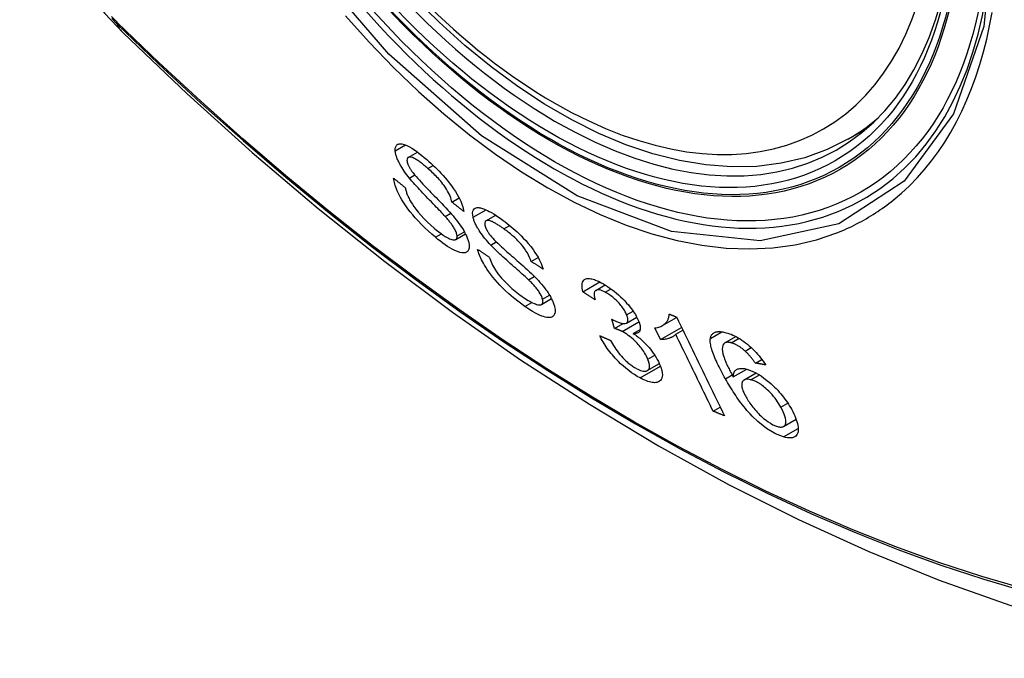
# Model space of a CAD drawing. Header units: inches. Extents: x 435.6 to 512.6, y 167.3 to 237.6.
# Tile 59 of 115: x 510.35 to 510.901, y 180.272 to 180.629. Entities that reach past the tile are written whole.
import ezdxf

# ---------------------------------------------------------------- set-up
doc = ezdxf.new("R2010")
doc.units = ezdxf.units.IN
doc.header["$MEASUREMENT"] = 0
doc.layers.add('Visible Edges(ANSI)', color=7, linetype='Continuous', lineweight=25)
doc.layers.add('Visible Tangent Edges(ANSI)', color=7, linetype='Continuous', lineweight=25)

msp = doc.modelspace()

# ---------------------------------------------------------------- linework, layer by layer
at = {"layer": 'Visible Edges(ANSI)'}
for p, q in [((510.81397, 180.56224), (510.82427, 180.56818)), ((510.56769, 180.55196), (510.57287, 180.55494)), ((510.59215, 180.52695), (510.59623, 180.52929)), ((510.58836, 180.51896), (510.5915, 180.52077)), ((510.61118, 180.51643), (510.61668, 180.5196)), ((510.59429, 180.50599), (510.59978, 180.50915)), ((510.63648, 180.49379), (510.64036, 180.49602)), ((510.63498, 180.48354), (510.63826, 180.48543)), ((510.66541, 180.47681), (510.6749, 180.48227)), ((510.67272, 180.47759), (510.67793, 180.48059)), ((510.6422, 180.4697), (510.64785, 180.47296)), ((510.68313, 180.45628), (510.68155, 180.46151)), ((510.68988, 180.45931), (510.69558, 180.46259)), ((510.70993, 180.45789), (510.71788, 180.46247)), ((510.68313, 180.45628), (510.68792, 180.45904)), ((510.69359, 180.45353), (510.69749, 180.45578)), ((510.7088, 180.45003), (510.7056, 180.45656)), ((510.7088, 180.45003), (510.72062, 180.45684)), ((510.71737, 180.45303), (510.72135, 180.45532)), ((510.74487, 180.4482), (510.75105, 180.45176)), ((510.75619, 180.44362), (510.75962, 180.44559)), ((510.76189, 180.43693), (510.76551, 180.43902)), ((510.70147, 180.43277), (510.7082, 180.43664)), ((510.74957, 180.42915), (510.75714, 180.43351)), ((510.75559, 180.42757), (510.76228, 180.43142)), ((510.73832, 180.41003), (510.74224, 180.41229)), ((510.77772, 180.40148), (510.78474, 180.40552))]:
    msp.add_line(p, q, dxfattribs=at)
at = {"layer": 'Visible Edges(ANSI)', "flags": 128}
for points in [[(510.3504, 180.72176), (510.35464, 180.70746), (510.35978, 180.69373), (510.36577, 180.68052), (510.37258, 180.66779), (510.3802, 180.65553), (510.38865, 180.64373), (510.39797, 180.63241), (510.40825, 180.62159)], [(510.81397, 180.56224), (510.80209, 180.55632), (510.78952, 180.55178), (510.77636, 180.54865), (510.76268, 180.54694), (510.7486, 180.54665), (510.73417, 180.54774), (510.71946, 180.5502), (510.70455, 180.55398), (510.68949, 180.55905), (510.67435, 180.56539), (510.65918, 180.57295), (510.64405, 180.58169), (510.62901, 180.59156), (510.61412, 180.60251), (510.59945, 180.61451), (510.58505, 180.62749), (510.57099, 180.64138)], [(510.40825, 180.62159), (510.44406, 180.58746), (510.48044, 180.55473), (510.51732, 180.52345), (510.55468, 180.49367), (510.59245, 180.46545), (510.63059, 180.43883), (510.66906, 180.41387), (510.70781, 180.39062), (510.74679, 180.36912), (510.78597, 180.34942), (510.82529, 180.33157), (510.86472, 180.31562), (510.90421, 180.30162), (510.94372, 180.28962), (510.9832, 180.27968), (511.02259, 180.27185)], [(510.56047, 180.55567), (510.56045, 180.55619), (510.56047, 180.55668), (510.56052, 180.55714), (510.56061, 180.55756), (510.56074, 180.55794), (510.56091, 180.55829), (510.5611, 180.55859), (510.56134, 180.55886), (510.5616, 180.55908), (510.5619, 180.55927), (510.56223, 180.55942), (510.56264, 180.55954), (510.56329, 180.55961), (510.56424, 180.55953), (510.56552, 180.5592), (510.56695, 180.55861), (510.56841, 180.55786), (510.56984, 180.55701), (510.57119, 180.55612), (510.57253, 180.55519), (510.57389, 180.55417), (510.57527, 180.55309), (510.57667, 180.55194), (510.57807, 180.55074)], [(510.5684, 180.54037), (510.56765, 180.54131), (510.56693, 180.54225), (510.56622, 180.5432), (510.56554, 180.54416), (510.56489, 180.54511), (510.56428, 180.54606), (510.5637, 180.547), (510.5632, 180.54787), (510.56277, 180.54867), (510.5624, 180.54939), (510.5621, 180.55003), (510.56184, 180.55061), (510.56163, 180.55111), (510.56144, 180.55158), (510.56127, 180.55205), (510.56112, 180.55249), (510.56098, 180.55293), (510.56086, 180.55336), (510.56076, 180.55377), (510.56067, 180.55417), (510.5606, 180.55456), (510.56054, 180.55494), (510.56049, 180.55531), (510.56047, 180.55567)], [(510.57868, 180.54578), (510.57817, 180.54621), (510.57767, 180.54665), (510.57716, 180.54707), (510.57665, 180.54749), (510.57615, 180.5479), (510.57565, 180.5483), (510.57515, 180.54869), (510.57465, 180.54908), (510.57415, 180.54944), (510.57366, 180.5498), (510.57317, 180.55014), (510.57269, 180.55046), (510.57221, 180.55076), (510.57175, 180.55104), (510.57129, 180.5513), (510.57076, 180.55157), (510.57013, 180.55183), (510.56943, 180.55204), (510.56872, 180.55215), (510.56809, 180.55211), (510.5676, 180.5519), (510.56725, 180.55151), (510.56707, 180.55094), (510.56704, 180.55021)], [(510.56704, 180.55021), (510.56706, 180.55004), (510.56708, 180.54987), (510.5671, 180.54968), (510.56714, 180.54949), (510.56718, 180.5493), (510.56723, 180.5491), (510.56728, 180.5489), (510.56734, 180.54869), (510.56741, 180.54847), (510.56749, 180.54825), (510.56757, 180.54803), (510.56767, 180.5478), (510.56777, 180.54757), (510.56787, 180.54733), (510.56799, 180.54709), (510.56811, 180.54684), (510.56824, 180.5466), (510.56837, 180.54635), (510.56851, 180.5461), (510.56866, 180.54585), (510.56881, 180.5456), (510.56897, 180.54534), (510.56913, 180.54508), (510.5693, 180.54482)], [(510.57807, 180.55074), (510.57923, 180.54971), (510.58039, 180.54866), (510.58155, 180.54758), (510.58271, 180.54647), (510.58386, 180.54534), (510.585, 180.54418), (510.58613, 180.54299), (510.58724, 180.54177), (510.58835, 180.54052), (510.58951, 180.53916), (510.59071, 180.53769), (510.59192, 180.53611), (510.59312, 180.53444), (510.59422, 180.53278), (510.59516, 180.53124), (510.59594, 180.52983), (510.59659, 180.52856), (510.59713, 180.52742), (510.59758, 180.52635), (510.59796, 180.52532), (510.59828, 180.52434), (510.59854, 180.5234), (510.59873, 180.52251), (510.59886, 180.52166)], [(510.5693, 180.54482), (510.56984, 180.54407), (510.5705, 180.54322), (510.57127, 180.54228), (510.57213, 180.54127), (510.57307, 180.54021), (510.57403, 180.53914), (510.57501, 180.53808), (510.57597, 180.53705), (510.57689, 180.53608), (510.57779, 180.53513), (510.57869, 180.53421), (510.57958, 180.53329), (510.58047, 180.53237), (510.58139, 180.53144), (510.58232, 180.53048), (510.5833, 180.52948), (510.58431, 180.52843), (510.58538, 180.52733), (510.5865, 180.52616), (510.58767, 180.52493), (510.58884, 180.52369), (510.58997, 180.52247), (510.59103, 180.5213), (510.59198, 180.52022)], [(510.59215, 180.52695), (510.59198, 180.52772), (510.59177, 180.52853), (510.5915, 180.52938), (510.59117, 180.53027), (510.59077, 180.5312), (510.59031, 180.53215), (510.58978, 180.53314), (510.58918, 180.53415), (510.58852, 180.53518), (510.58784, 180.53616), (510.58716, 180.53706), (510.58651, 180.53788), (510.58589, 180.53862), (510.58527, 180.53934), (510.58463, 180.54005), (510.58399, 180.54074), (510.58333, 180.54142), (510.58267, 180.54209), (510.58201, 180.54274), (510.58134, 180.54337), (510.58068, 180.54399), (510.58001, 180.5446), (510.57935, 180.54519), (510.57868, 180.54578)], [(510.58299, 180.50726), (510.58101, 180.50896), (510.57903, 180.51073), (510.57705, 180.51258), (510.57511, 180.51449), (510.57328, 180.51638), (510.57167, 180.51814), (510.57023, 180.5198), (510.56887, 180.52146), (510.56759, 180.52314), (510.56637, 180.52483), (510.56523, 180.52652), (510.56424, 180.52813), (510.56338, 180.52961), (510.56266, 180.53097), (510.56205, 180.5322), (510.56156, 180.53328), (510.56115, 180.53427), (510.56079, 180.53522), (510.56047, 180.53615), (510.5602, 180.53704), (510.55998, 180.5379), (510.5598, 180.53873), (510.55966, 180.53952), (510.55957, 180.54029)], [(510.55957, 180.54029), (510.55984, 180.54007), (510.56011, 180.53985), (510.56038, 180.53963), (510.56065, 180.53941), (510.56092, 180.5392), (510.56119, 180.53898), (510.56146, 180.53876), (510.56173, 180.53854), (510.56201, 180.53832), (510.56228, 180.5381), (510.56255, 180.53788), (510.56282, 180.53766), (510.56309, 180.53744), (510.56336, 180.53722), (510.56363, 180.537), (510.5639, 180.53679), (510.56417, 180.53657), (510.56445, 180.53635), (510.56472, 180.53613), (510.56499, 180.53591), (510.56526, 180.53569), (510.56553, 180.53547), (510.5658, 180.53525), (510.56607, 180.53504)], [(510.58836, 180.51896), (510.58785, 180.51953), (510.58726, 180.52016), (510.58661, 180.52086), (510.58589, 180.52162), (510.58512, 180.52242), (510.5843, 180.52328), (510.58344, 180.52417), (510.58254, 180.5251), (510.58161, 180.52605), (510.58067, 180.52702), (510.57971, 180.52801), (510.57875, 180.52901), (510.57778, 180.53001), (510.57683, 180.53101), (510.57588, 180.532), (510.57496, 180.53298), (510.57407, 180.53393), (510.57321, 180.53486), (510.57234, 180.5358), (510.57149, 180.53675), (510.57065, 180.5377), (510.56984, 180.53862), (510.56909, 180.53952), (510.5684, 180.54037)], [(510.56607, 180.53504), (510.56617, 180.53458), (510.56627, 180.53411), (510.56639, 180.53363), (510.56653, 180.53315), (510.56668, 180.53265), (510.56684, 180.53214), (510.56702, 180.53163), (510.56722, 180.5311), (510.56743, 180.53056), (510.56767, 180.53001), (510.56792, 180.52945), (510.5682, 180.52888), (510.5685, 180.5283), (510.56887, 180.52762), (510.56938, 180.52675), (510.57005, 180.5257), (510.57091, 180.52446), (510.57198, 180.52302), (510.57329, 180.52139), (510.57484, 180.51958), (510.57662, 180.51766), (510.5785, 180.51577), (510.5804, 180.51399), (510.58232, 180.5123)], [(510.59886, 180.52166), (510.59858, 180.52188), (510.5983, 180.5221), (510.59802, 180.52232), (510.59774, 180.52254), (510.59746, 180.52276), (510.59718, 180.52298), (510.5969, 180.5232), (510.59662, 180.52342), (510.59634, 180.52364), (510.59606, 180.52386), (510.59578, 180.52408), (510.5955, 180.5243), (510.59522, 180.52452), (510.59494, 180.52474), (510.59466, 180.52496), (510.59438, 180.52518), (510.5941, 180.5254), (510.59383, 180.52562), (510.59355, 180.52584), (510.59327, 180.52606), (510.59299, 180.52628), (510.59271, 180.5265), (510.59243, 180.52672), (510.59215, 180.52695)], [(510.59198, 180.52022), (510.59285, 180.51919), (510.5937, 180.51816), (510.59453, 180.51711), (510.59534, 180.51607), (510.59612, 180.51502), (510.59686, 180.51397), (510.59757, 180.51293), (510.59821, 180.51193), (510.59876, 180.51102), (510.59924, 180.51018), (510.59965, 180.50942), (510.59999, 180.50872), (510.60029, 180.5081), (510.60054, 180.50754), (510.60076, 180.50699), (510.60096, 180.50647), (510.60114, 180.50596), (510.6013, 180.50546), (510.60143, 180.50497), (510.60155, 180.5045), (510.60165, 180.50405), (510.60173, 180.50361), (510.60179, 180.50318), (510.60183, 180.50276)], [(510.60403, 180.51843), (510.60381, 180.5197), (510.60376, 180.52083), (510.6039, 180.5218), (510.60421, 180.5226), (510.60469, 180.52321), (510.60524, 180.52359), (510.6058, 180.5238), (510.6063, 180.52389), (510.60674, 180.5239), (510.6072, 180.52388), (510.60768, 180.52382), (510.60819, 180.52372), (510.60872, 180.52358), (510.60928, 180.52341), (510.60986, 180.52321), (510.61046, 180.52297), (510.61117, 180.52267), (510.61203, 180.52227), (510.61305, 180.52175), (510.61422, 180.5211), (510.61555, 180.52031), (510.61692, 180.51944), (510.61831, 180.5185), (510.61972, 180.51751)], [(510.59505, 180.508), (510.595, 180.50841), (510.59492, 180.50885), (510.5948, 180.50931), (510.59465, 180.5098), (510.59446, 180.51031), (510.59423, 180.51085), (510.59397, 180.5114), (510.59369, 180.51193), (510.5934, 180.51244), (510.59311, 180.51293), (510.59281, 180.51339), (510.59251, 180.51384), (510.59221, 180.51427), (510.5919, 180.5147), (510.59157, 180.51513), (510.59124, 180.51556), (510.5909, 180.516), (510.59054, 180.51643), (510.59019, 180.51686), (510.58983, 180.51729), (510.58946, 180.51772), (510.58909, 180.51814), (510.58873, 180.51855), (510.58836, 180.51896)], [(510.61385, 180.50295), (510.61303, 180.50384), (510.61222, 180.50474), (510.61144, 180.50565), (510.61067, 180.50656), (510.60993, 180.50749), (510.60922, 180.50842), (510.60854, 180.50935), (510.60793, 180.51022), (510.60741, 180.51102), (510.60695, 180.51176), (510.60656, 180.51242), (510.60623, 180.51301), (510.60595, 180.51353), (510.60569, 180.51402), (510.60546, 180.5145), (510.60523, 180.51497), (510.60503, 180.51544), (510.60484, 180.51589), (510.60467, 180.51634), (510.60451, 180.51677), (510.60437, 180.5172), (510.60424, 180.51762), (510.60413, 180.51803), (510.60403, 180.51843)], [(510.62127, 180.51195), (510.62081, 180.51228), (510.62035, 180.5126), (510.6199, 180.51292), (510.61944, 180.51323), (510.61899, 180.51353), (510.61854, 180.51383), (510.61809, 180.51412), (510.61765, 180.5144), (510.6172, 180.51467), (510.61676, 180.51493), (510.61633, 180.51518), (510.6159, 180.51541), (510.61548, 180.51563), (510.61507, 180.51584), (510.61467, 180.51602), (510.61428, 180.51619), (510.6139, 180.51634), (510.61353, 180.51646), (510.61306, 180.51658), (510.61225, 180.51667), (510.61136, 180.51652), (510.61075, 180.51602), (510.61051, 180.51514), (510.61064, 180.51393)], [(510.61972, 180.51751), (510.62082, 180.5167), (510.62193, 180.51587), (510.62304, 180.515), (510.62416, 180.51411), (510.62528, 180.51319), (510.62639, 180.51223), (510.62751, 180.51125), (510.62862, 180.51024), (510.62973, 180.5092), (510.63086, 180.50809), (510.63211, 180.50682), (510.63345, 180.50538), (510.63486, 180.50378), (510.63628, 180.50204), (510.63755, 180.50036), (510.63864, 180.4988), (510.63956, 180.49737), (510.64033, 180.49607), (510.64099, 180.49487), (510.64158, 180.49371), (510.64209, 180.49259), (510.64253, 180.4915), (510.6429, 180.49046), (510.64321, 180.48945)], [(510.58232, 180.5123), (510.58359, 180.51125), (510.58486, 180.51025), (510.58611, 180.50931), (510.58735, 180.50845), (510.58847, 180.50773), (510.58943, 180.50716), (510.59022, 180.50674), (510.59088, 180.50643), (510.59151, 180.50617), (510.5921, 180.50597), (510.59265, 180.50583), (510.59316, 180.50576), (510.5936, 180.50577), (510.59397, 180.50585), (510.59426, 180.50597), (510.59448, 180.50612), (510.59464, 180.50628), (510.59477, 180.50646), (510.59488, 180.50666), (510.59496, 180.50688), (510.59502, 180.50713), (510.59505, 180.5074), (510.59506, 180.50769), (510.59505, 180.508)], [(510.61064, 180.51393), (510.61069, 180.51373), (510.61075, 180.51353), (510.61081, 180.51333), (510.61087, 180.51312), (510.61095, 180.51291), (510.61103, 180.5127), (510.61112, 180.51248), (510.61121, 180.51225), (510.61132, 180.51202), (510.61143, 180.51179), (510.61154, 180.51156), (510.61167, 180.51132), (510.6118, 180.51108), (510.61194, 180.51083), (510.61209, 180.51058), (510.61224, 180.51034), (510.6124, 180.51009), (510.61256, 180.50984), (510.61273, 180.50959), (510.61291, 180.50934), (510.61309, 180.50909), (510.61327, 180.50883), (510.61346, 180.50858), (510.61366, 180.50832)], [(510.63648, 180.49379), (510.63608, 180.49489), (510.6356, 180.49604), (510.63503, 180.49724), (510.63436, 180.49849), (510.63358, 180.49976), (510.63269, 180.50106), (510.63176, 180.5023), (510.63092, 180.50333), (510.6302, 180.50414), (510.62963, 180.50477), (510.62905, 180.50537), (510.62847, 180.50595), (510.62788, 180.50653), (510.62728, 180.50709), (510.62668, 180.50763), (510.62608, 180.50816), (510.62548, 180.50868), (510.62487, 180.50918), (510.62426, 180.50968), (510.62366, 180.51015), (510.62306, 180.51062), (510.62246, 180.51107), (510.62186, 180.51152), (510.62127, 180.51195)], [(510.60183, 180.50276), (510.60185, 180.50217), (510.60183, 180.50162), (510.60177, 180.50111), (510.60166, 180.50065), (510.6015, 180.50022), (510.60129, 180.49985), (510.60104, 180.49952), (510.60075, 180.49924), (510.60041, 180.49901), (510.60004, 180.49882), (510.59959, 180.49866), (510.59892, 180.49855), (510.59796, 180.49856), (510.59669, 180.4988), (510.59523, 180.49927), (510.59376, 180.4999), (510.59234, 180.50062), (510.59103, 180.50137), (510.58973, 180.50218), (510.58841, 180.50306), (510.58708, 180.50402), (510.58572, 180.50504), (510.58436, 180.50612), (510.58299, 180.50726)], [(510.61366, 180.50832), (510.61428, 180.50759), (510.61502, 180.50677), (510.61588, 180.50588), (510.61682, 180.50493), (510.61783, 180.50395), (510.61886, 180.50298), (510.61989, 180.50202), (510.62089, 180.50111), (510.62185, 180.50025), (510.62279, 180.49941), (510.62372, 180.49859), (510.62464, 180.49777), (510.62558, 180.49695), (510.62654, 180.49612), (510.62752, 180.49526), (510.62854, 180.49437), (510.62962, 180.49342), (510.63074, 180.49242), (510.63194, 180.49136), (510.63317, 180.49025), (510.6344, 180.48913), (510.6356, 180.48802), (510.63673, 180.48695), (510.63775, 180.48595)], [(510.63296, 180.4686), (510.62977, 180.47094), (510.62666, 180.4734), (510.62403, 180.47563), (510.62193, 180.47756), (510.6203, 180.47914), (510.61894, 180.48055), (510.61761, 180.48198), (510.61633, 180.48345), (510.6151, 180.48494), (510.61393, 180.48646), (510.61287, 180.48791), (510.61193, 180.48928), (510.61111, 180.49054), (510.61041, 180.49171), (510.6098, 180.49275), (510.60928, 180.4937), (510.60881, 180.49463), (510.60837, 180.49553), (510.60798, 180.49642), (510.60762, 180.49728), (510.60729, 180.49812), (510.60701, 180.49894), (510.60676, 180.49974), (510.60654, 180.50052)], [(510.60654, 180.50052), (510.60681, 180.50034), (510.60708, 180.50016), (510.60735, 180.49998), (510.60762, 180.4998), (510.60789, 180.49962), (510.60816, 180.49944), (510.60843, 180.49926), (510.60871, 180.49908), (510.60898, 180.4989), (510.60925, 180.49872), (510.60952, 180.49854), (510.60979, 180.49836), (510.61006, 180.49818), (510.61033, 180.498), (510.6106, 180.49782), (510.61087, 180.49764), (510.61115, 180.49746), (510.61142, 180.49728), (510.61169, 180.4971), (510.61196, 180.49692), (510.61223, 180.49674), (510.6125, 180.49656), (510.61277, 180.49638), (510.61305, 180.4962)], [(510.63498, 180.48354), (510.63443, 180.48406), (510.63381, 180.48464), (510.63312, 180.48528), (510.63236, 180.48597), (510.63154, 180.4867), (510.63067, 180.48747), (510.62976, 180.48827), (510.62882, 180.48911), (510.62785, 180.48997), (510.62685, 180.49084), (510.62585, 180.49173), (510.62483, 180.49263), (510.62382, 180.49353), (510.62281, 180.49443), (510.62182, 180.49532), (510.62085, 180.49619), (510.61992, 180.49705), (510.619, 180.49789), (510.61809, 180.49875), (510.61717, 180.49962), (510.61628, 180.50048), (510.61542, 180.50133), (510.6146, 180.50216), (510.61385, 180.50295)], [(510.61305, 180.4962), (510.61334, 180.49536), (510.61368, 180.49449), (510.61405, 180.4936), (510.61447, 180.49269), (510.61494, 180.49175), (510.61545, 180.4908), (510.61601, 180.48983), (510.61664, 180.48884), (510.61734, 180.48781), (510.61813, 180.48674), (510.61903, 180.4856), (510.61999, 180.48447), (510.62097, 180.48338), (510.62196, 180.48233), (510.62293, 180.48135), (510.62386, 180.48044), (510.62479, 180.47957), (510.62572, 180.47872), (510.62665, 180.47791), (510.62759, 180.47712), (510.62853, 180.47637), (510.62947, 180.47563), (510.63041, 180.47493), (510.63134, 180.47426)], [(510.64321, 180.48945), (510.64293, 180.48963), (510.64264, 180.48981), (510.64236, 180.48999), (510.64208, 180.49017), (510.6418, 180.49035), (510.64152, 180.49053), (510.64124, 180.49071), (510.64096, 180.49089), (510.64068, 180.49107), (510.6404, 180.49125), (510.64012, 180.49143), (510.63984, 180.49162), (510.63956, 180.4918), (510.63928, 180.49198), (510.639, 180.49216), (510.63872, 180.49234), (510.63844, 180.49252), (510.63816, 180.4927), (510.63788, 180.49288), (510.6376, 180.49306), (510.63732, 180.49325), (510.63704, 180.49343), (510.63676, 180.49361), (510.63648, 180.49379)], [(510.64286, 180.47262), (510.64274, 180.47306), (510.64259, 180.47352), (510.64241, 180.474), (510.6422, 180.4745), (510.64195, 180.47501), (510.64167, 180.47554), (510.64136, 180.47608), (510.64103, 180.47661), (510.6407, 180.47712), (510.64036, 180.4776), (510.64002, 180.47807), (510.63967, 180.47852), (510.63932, 180.47895), (510.63896, 180.47939), (510.63859, 180.47982), (510.63821, 180.48025), (510.63782, 180.48068), (510.63742, 180.4811), (510.63702, 180.48152), (510.63661, 180.48194), (510.6362, 180.48235), (510.63579, 180.48276), (510.63539, 180.48315), (510.63498, 180.48354)], [(510.63775, 180.48595), (510.63869, 180.48499), (510.63962, 180.48402), (510.64054, 180.48303), (510.64143, 180.48203), (510.6423, 180.48102), (510.64315, 180.48), (510.64396, 180.47897), (510.64471, 180.47798), (510.64536, 180.47706), (510.64594, 180.47621), (510.64644, 180.47542), (510.64687, 180.47471), (510.64725, 180.47407), (510.64757, 180.47349), (510.64786, 180.47292), (510.64814, 180.47236), (510.64839, 180.47182), (510.64863, 180.47129), (510.64884, 180.47077), (510.64904, 180.47026), (510.64921, 180.46976), (510.64937, 180.46927), (510.6495, 180.46879), (510.64962, 180.46833)], [(510.66541, 180.47681), (510.66518, 180.47786), (510.66503, 180.47886), (510.66494, 180.4798), (510.66495, 180.48067), (510.66504, 180.48147), (510.66524, 180.48219), (510.66553, 180.48279), (510.66588, 180.48325), (510.66627, 180.4836), (510.6667, 180.48385), (510.66712, 180.48402), (510.66758, 180.48414), (510.66807, 180.48421), (510.66861, 180.48423), (510.66918, 180.4842), (510.6698, 180.48412), (510.67045, 180.48399), (510.67113, 180.48381), (510.67184, 180.48358), (510.67257, 180.48331), (510.67333, 180.483), (510.67411, 180.48265), (510.67491, 180.48227), (510.67573, 180.48185)], [(510.67573, 180.48185), (510.67689, 180.48121), (510.67808, 180.4805), (510.67928, 180.47974), (510.68049, 180.47891), (510.68171, 180.47802), (510.68294, 180.47707), (510.68417, 180.47606), (510.68538, 180.47502), (510.68656, 180.47394), (510.68772, 180.47283), (510.68884, 180.47169), (510.68991, 180.47052), (510.69087, 180.46941), (510.69174, 180.46835), (510.6925, 180.46736), (510.69317, 180.46645), (510.69374, 180.46562), (510.69427, 180.46481), (510.69477, 180.46402), (510.69522, 180.46325), (510.69564, 180.46248), (510.69602, 180.46173), (510.69636, 180.461), (510.69667, 180.46027)], [(510.67228, 180.47221), (510.67199, 180.4724), (510.6717, 180.47259), (510.67142, 180.47278), (510.67113, 180.47297), (510.67084, 180.47316), (510.67056, 180.47336), (510.67027, 180.47355), (510.66999, 180.47374), (510.6697, 180.47393), (510.66941, 180.47412), (510.66913, 180.47431), (510.66884, 180.47451), (510.66856, 180.4747), (510.66827, 180.47489), (510.66798, 180.47508), (510.6677, 180.47527), (510.66741, 180.47546), (510.66713, 180.47566), (510.66684, 180.47585), (510.66655, 180.47604), (510.66627, 180.47623), (510.66598, 180.47642), (510.6657, 180.47662), (510.66541, 180.47681)], [(510.67796, 180.47655), (510.67706, 180.477), (510.6762, 180.47737), (510.6754, 180.47764), (510.67466, 180.47781), (510.67399, 180.47788), (510.67344, 180.47784), (510.67302, 180.47773), (510.67271, 180.47759), (510.67248, 180.47743), (510.67229, 180.47724), (510.67213, 180.47702), (510.672, 180.47677), (510.6719, 180.47649), (510.67183, 180.47619), (510.67179, 180.47586), (510.67176, 180.47551), (510.67176, 180.47515), (510.67179, 180.47476), (510.67183, 180.47437), (510.67189, 180.47395), (510.67196, 180.47353), (510.67205, 180.4731), (510.67216, 180.47265), (510.67228, 180.47221)], [(510.6899, 180.46388), (510.68967, 180.46442), (510.68941, 180.46498), (510.68912, 180.46555), (510.6888, 180.46613), (510.68844, 180.46672), (510.68806, 180.46732), (510.68765, 180.46792), (510.6872, 180.46853), (510.68673, 180.46914), (510.68622, 180.46975), (510.68569, 180.47036), (510.68513, 180.47097), (510.68456, 180.47157), (510.68397, 180.47215), (510.68338, 180.4727), (510.68278, 180.47323), (510.68217, 180.47374), (510.68156, 180.47423), (510.68095, 180.47469), (510.68034, 180.47512), (510.67973, 180.47552), (510.67913, 180.47589), (510.67854, 180.47623), (510.67796, 180.47655)], [(510.63134, 180.47426), (510.63222, 180.47364), (510.6331, 180.47305), (510.63397, 180.47249), (510.63483, 180.47197), (510.63568, 180.47148), (510.6365, 180.47103), (510.63731, 180.47063), (510.63809, 180.47028), (510.63884, 180.46999), (510.63955, 180.46975), (510.64022, 180.46958), (510.64084, 180.46949), (510.6414, 180.46948), (510.64188, 180.46957), (510.64225, 180.46973), (510.64253, 180.46995), (510.64272, 180.47021), (510.64286, 180.47047), (510.64295, 180.47076), (510.643, 180.47107), (510.64302, 180.47141), (510.643, 180.47178), (510.64295, 180.47219), (510.64286, 180.47262)], [(510.64962, 180.46833), (510.64977, 180.46764), (510.64987, 180.46698), (510.64992, 180.46637), (510.64992, 180.46579), (510.64987, 180.46525), (510.64977, 180.46476), (510.64962, 180.46431), (510.64942, 180.46391), (510.64917, 180.46354), (510.64886, 180.4632), (510.64848, 180.4629), (510.648, 180.46266), (510.64743, 180.46248), (510.64677, 180.46239), (510.64603, 180.46239), (510.64523, 180.46248), (510.64438, 180.46265), (510.64347, 180.4629), (510.64245, 180.46325), (510.64109, 180.4638), (510.63937, 180.46462), (510.63732, 180.46576), (510.63516, 180.4671), (510.63296, 180.4686)], [(510.68155, 180.46151), (510.68159, 180.46148), (510.68164, 180.46145), (510.68168, 180.46142), (510.68173, 180.4614), (510.68178, 180.46137), (510.68182, 180.46134), (510.68187, 180.46131), (510.68191, 180.46128), (510.68196, 180.46126), (510.68201, 180.46123), (510.68205, 180.4612), (510.6821, 180.46117), (510.68214, 180.46115), (510.68219, 180.46112), (510.68223, 180.46109), (510.68228, 180.46107), (510.68232, 180.46104), (510.68236, 180.46102), (510.68241, 180.46099), (510.68245, 180.46097), (510.68249, 180.46094), (510.68254, 180.46092), (510.68258, 180.4609), (510.68262, 180.46087)], [(510.68262, 180.46087), (510.68513, 180.45972), (510.68733, 180.45911), (510.68906, 180.45906), (510.68992, 180.45933), (510.69014, 180.45949), (510.69026, 180.45962), (510.69036, 180.45976), (510.69044, 180.45991), (510.69051, 180.46007), (510.69057, 180.46025), (510.69061, 180.46044), (510.69063, 180.46065), (510.69064, 180.46087), (510.69064, 180.4611), (510.69062, 180.46134), (510.69058, 180.4616), (510.69054, 180.46186), (510.69048, 180.46213), (510.69041, 180.4624), (510.69033, 180.46269), (510.69023, 180.46298), (510.69013, 180.46327), (510.69002, 180.46358), (510.6899, 180.46388)], [(510.69667, 180.46027), (510.69685, 180.4598), (510.69702, 180.45934), (510.69716, 180.45889), (510.69728, 180.45845), (510.69738, 180.45803), (510.69746, 180.45762), (510.69751, 180.45722), (510.69754, 180.45685), (510.69755, 180.45649), (510.69753, 180.45614), (510.6975, 180.45581), (510.69743, 180.45548), (510.69733, 180.45516), (510.69719, 180.45485), (510.69701, 180.45456), (510.69679, 180.4543), (510.69651, 180.45406), (510.6962, 180.45387), (510.69584, 180.45372), (510.69545, 180.45361), (510.69503, 180.45354), (510.69458, 180.4535), (510.6941, 180.4535), (510.69359, 180.45353)], [(510.7056, 180.45656), (510.70641, 180.45668), (510.70717, 180.45683), (510.70786, 180.45702), (510.7085, 180.45723), (510.70909, 180.45746), (510.70963, 180.45772), (510.71012, 180.458), (510.71057, 180.45829), (510.71097, 180.4586), (510.71134, 180.45891), (510.71167, 180.45924), (510.71196, 180.45957), (510.71223, 180.4599), (510.71247, 180.46023), (510.71268, 180.46056), (510.71288, 180.4609), (510.71306, 180.46126), (510.71322, 180.46164), (510.71336, 180.46204), (510.71348, 180.46246), (510.71357, 180.46289), (510.71364, 180.46335), (510.71367, 180.46383), (510.71367, 180.46433)], [(510.71367, 180.46433), (510.71384, 180.46426), (510.71401, 180.46419), (510.71419, 180.46412), (510.71436, 180.46406), (510.71453, 180.46399), (510.7147, 180.46392), (510.71487, 180.46385), (510.71504, 180.46379), (510.71521, 180.46372), (510.71538, 180.46365), (510.71555, 180.46358), (510.71572, 180.46351), (510.71589, 180.46345), (510.71606, 180.46338), (510.71623, 180.46331), (510.71641, 180.46324), (510.71658, 180.46317), (510.71675, 180.46311), (510.71692, 180.46304), (510.71709, 180.46297), (510.71726, 180.4629), (510.71743, 180.46284), (510.7176, 180.46277), (510.71777, 180.4627)], [(510.71777, 180.4627), (510.71888, 180.46041), (510.72, 180.45812), (510.72111, 180.45582), (510.72223, 180.45352), (510.72334, 180.45122), (510.72446, 180.44891), (510.72558, 180.4466), (510.72671, 180.44428), (510.72783, 180.44197), (510.72895, 180.43966), (510.73008, 180.43734), (510.7312, 180.43503), (510.73232, 180.43271), (510.73345, 180.4304), (510.73457, 180.42809), (510.73569, 180.42578), (510.73681, 180.42347), (510.73793, 180.42117), (510.73904, 180.41887), (510.74016, 180.41658), (510.74127, 180.41429), (510.74238, 180.41201), (510.74349, 180.40973), (510.74459, 180.40747)], [(510.68737, 180.45459), (510.68718, 180.45469), (510.68699, 180.45478), (510.68681, 180.45487), (510.68663, 180.45496), (510.68645, 180.45504), (510.68627, 180.45513), (510.68609, 180.45521), (510.6859, 180.45528), (510.68572, 180.45536), (510.68554, 180.45543), (510.68536, 180.45551), (510.68518, 180.45558), (510.68501, 180.45565), (510.68483, 180.45571), (510.68465, 180.45578), (510.68447, 180.45584), (510.6843, 180.4559), (510.68413, 180.45596), (510.68396, 180.45602), (510.68379, 180.45607), (510.68362, 180.45613), (510.68345, 180.45618), (510.68329, 180.45623), (510.68313, 180.45628)], [(510.70179, 180.43905), (510.70154, 180.43963), (510.70126, 180.44023), (510.70096, 180.44084), (510.70064, 180.44147), (510.70028, 180.4421), (510.69989, 180.44274), (510.69947, 180.4434), (510.69902, 180.44406), (510.69854, 180.44472), (510.69804, 180.44538), (510.69751, 180.44603), (510.69696, 180.44669), (510.69638, 180.44735), (510.69576, 180.44802), (510.69507, 180.44874), (510.6943, 180.4495), (510.69347, 180.45027), (510.69259, 180.45103), (510.69171, 180.45175), (510.69083, 180.45242), (510.68994, 180.45304), (510.68907, 180.45361), (510.68821, 180.45413), (510.68737, 180.45459)], [(510.73678, 180.45075), (510.73686, 180.45116), (510.73696, 180.45155), (510.73709, 180.45192), (510.73724, 180.45227), (510.73742, 180.4526), (510.73763, 180.4529), (510.73787, 180.45318), (510.73813, 180.45344), (510.73841, 180.45367), (510.73873, 180.45387), (510.73907, 180.45404), (510.73943, 180.45419), (510.73982, 180.45431), (510.74024, 180.45441), (510.74069, 180.45447), (510.74115, 180.45451), (510.74163, 180.45452), (510.74214, 180.45451), (510.74266, 180.45447), (510.7432, 180.4544), (510.74376, 180.45432), (510.74433, 180.45421), (510.74492, 180.45408), (510.74552, 180.45393)], [(510.74552, 180.45393), (510.74642, 180.45367), (510.74736, 180.45336), (510.74831, 180.45301), (510.74929, 180.4526), (510.75029, 180.45214), (510.75131, 180.45162), (510.75234, 180.45105), (510.75338, 180.45043), (510.75441, 180.44975), (510.75544, 180.44903), (510.75647, 180.44826), (510.7575, 180.44744), (510.75851, 180.44658), (510.7595, 180.4457), (510.76046, 180.44479), (510.7614, 180.44385), (510.76231, 180.44288), (510.76318, 180.4419), (510.76402, 180.44091), (510.76482, 180.43992), (510.76558, 180.43892), (510.76631, 180.43792), (510.76701, 180.43691), (510.76767, 180.43591)], [(510.6974, 180.42865), (510.69586, 180.42951), (510.69429, 180.43047), (510.69268, 180.43155), (510.69107, 180.43273), (510.68945, 180.43402), (510.68791, 180.43534), (510.68655, 180.4366), (510.68537, 180.43775), (510.68439, 180.43875), (510.68355, 180.43965), (510.68274, 180.44055), (510.68195, 180.44146), (510.68119, 180.44237), (510.68046, 180.44329), (510.67975, 180.44421), (510.67907, 180.44514), (510.67842, 180.44606), (510.67781, 180.44697), (510.67724, 180.44787), (510.6767, 180.44876), (510.67619, 180.44964), (510.67571, 180.45051), (510.67526, 180.45138), (510.67485, 180.45223)], [(510.67485, 180.45223), (510.6751, 180.45212), (510.67535, 180.45201), (510.6756, 180.4519), (510.67586, 180.45179), (510.67611, 180.45168), (510.67636, 180.45157), (510.67661, 180.45146), (510.67687, 180.45135), (510.67712, 180.45124), (510.67737, 180.45113), (510.67762, 180.45102), (510.67788, 180.45091), (510.67813, 180.45081), (510.67838, 180.4507), (510.67863, 180.45059), (510.67889, 180.45048), (510.67914, 180.45037), (510.67939, 180.45026), (510.67965, 180.45015), (510.6799, 180.45004), (510.68015, 180.44993), (510.68041, 180.44982), (510.68066, 180.44972), (510.68091, 180.44961)], [(510.68091, 180.44961), (510.68145, 180.44865), (510.68201, 180.44768), (510.68261, 180.44669), (510.68324, 180.4457), (510.6839, 180.44471), (510.6846, 180.44371), (510.68534, 180.44271), (510.68614, 180.4417), (510.68696, 180.44073), (510.68773, 180.43987), (510.68843, 180.43915), (510.68905, 180.43854), (510.68959, 180.43804), (510.69011, 180.43757), (510.69063, 180.43712), (510.69115, 180.43669), (510.69167, 180.43627), (510.6922, 180.43587), (510.69272, 180.43549), (510.69325, 180.43513), (510.69378, 180.43479), (510.69429, 180.43448), (510.69481, 180.43418), (510.69531, 180.4339)], [(510.69359, 180.45353), (510.6942, 180.45311), (510.6948, 180.45267), (510.6954, 180.45222), (510.69601, 180.45176), (510.69661, 180.45128), (510.69721, 180.45078), (510.6978, 180.45027), (510.6984, 180.44974), (510.69899, 180.4492), (510.69957, 180.44865), (510.70014, 180.44809), (510.7007, 180.44751), (510.70125, 180.44693), (510.70182, 180.44631), (510.70247, 180.44555), (510.70321, 180.44467), (510.704, 180.44365), (510.70483, 180.44252), (510.70565, 180.44131), (510.7064, 180.44011), (510.70707, 180.43893), (510.70766, 180.43778), (510.70819, 180.43666), (510.70865, 180.43557)], [(510.71737, 180.45303), (510.7172, 180.45283), (510.71701, 180.45264), (510.71682, 180.45246), (510.71662, 180.45229), (510.7164, 180.45213), (510.71618, 180.45198), (510.71595, 180.45183), (510.71571, 180.45169), (510.71547, 180.45156), (510.71522, 180.45143), (510.71497, 180.45131), (510.71471, 180.4512), (510.71445, 180.4511), (510.71419, 180.451), (510.71388, 180.45089), (510.71351, 180.45076), (510.71308, 180.45063), (510.7126, 180.4505), (510.71206, 180.45038), (510.71148, 180.45026), (510.71086, 180.45016), (510.7102, 180.45009), (510.70952, 180.45004), (510.7088, 180.45003)], [(510.73832, 180.41003), (510.73745, 180.41181), (510.73659, 180.41359), (510.73572, 180.41538), (510.73485, 180.41716), (510.73397, 180.41895), (510.7331, 180.42074), (510.73223, 180.42253), (510.73135, 180.42433), (510.73048, 180.42612), (510.7296, 180.42792), (510.72873, 180.42971), (510.72785, 180.43151), (510.72698, 180.43331), (510.7261, 180.4351), (510.72523, 180.4369), (510.72435, 180.4387), (510.72348, 180.44049), (510.7226, 180.44229), (510.72173, 180.44408), (510.72085, 180.44587), (510.71998, 180.44767), (510.71911, 180.44946), (510.71824, 180.45124), (510.71737, 180.45303)], [(510.74517, 180.42814), (510.74454, 180.42925), (510.74393, 180.43037), (510.74332, 180.43148), (510.74274, 180.43258), (510.74217, 180.43367), (510.74162, 180.43475), (510.74109, 180.43582), (510.74059, 180.43688), (510.7401, 180.43792), (510.73964, 180.43894), (510.73921, 180.43995), (510.73881, 180.44093), (510.73844, 180.44189), (510.7381, 180.44283), (510.73779, 180.44375), (510.73751, 180.44464), (510.73727, 180.4455), (510.73707, 180.44633), (510.73691, 180.44714), (510.73679, 180.44792), (510.73671, 180.44868), (510.73668, 180.44941), (510.7367, 180.4501), (510.73678, 180.45075)], [(510.74837, 180.44826), (510.74814, 180.44832), (510.74791, 180.44837), (510.74769, 180.44842), (510.74747, 180.44846), (510.74726, 180.44849), (510.74705, 180.44852), (510.74685, 180.44854), (510.74665, 180.44855), (510.74646, 180.44856), (510.74627, 180.44855), (510.74609, 180.44854), (510.74591, 180.44853), (510.74575, 180.4485), (510.74558, 180.44847), (510.74543, 180.44843), (510.74528, 180.44838), (510.74514, 180.44833), (510.745, 180.44827), (510.74487, 180.4482), (510.74475, 180.44813), (510.74464, 180.44804), (510.74453, 180.44795), (510.74442, 180.44786), (510.74433, 180.44776)], [(510.74433, 180.44776), (510.74379, 180.44694), (510.7435, 180.44592), (510.74342, 180.44473), (510.74352, 180.44343), (510.74376, 180.44214), (510.74407, 180.44096), (510.74439, 180.43997), (510.74465, 180.43925), (510.74487, 180.43867), (510.74511, 180.43808), (510.74537, 180.43747), (510.74564, 180.43685), (510.74593, 180.43622), (510.74622, 180.43559), (510.74653, 180.43495), (510.74685, 180.4343), (510.74717, 180.43365), (510.7475, 180.433), (510.74784, 180.43235), (510.74818, 180.4317), (510.74853, 180.43106), (510.74888, 180.43042), (510.74922, 180.42978), (510.74957, 180.42915)], [(510.75619, 180.44362), (510.75586, 180.44391), (510.75553, 180.44419), (510.7552, 180.44446), (510.75486, 180.44473), (510.75452, 180.44499), (510.75418, 180.44525), (510.75385, 180.4455), (510.75351, 180.44574), (510.75317, 180.44597), (510.75283, 180.44619), (510.7525, 180.4464), (510.75217, 180.4466), (510.75184, 180.4468), (510.7515, 180.44698), (510.75118, 180.44715), (510.75085, 180.44732), (510.75052, 180.44747), (510.7502, 180.44762), (510.74988, 180.44775), (510.74957, 180.44787), (510.74926, 180.44799), (510.74896, 180.44809), (510.74866, 180.44818), (510.74837, 180.44826)], [(510.76189, 180.43693), (510.76169, 180.43721), (510.76148, 180.43749), (510.76128, 180.43778), (510.76106, 180.43807), (510.76085, 180.43835), (510.76063, 180.43864), (510.7604, 180.43893), (510.76018, 180.43922), (510.75995, 180.43951), (510.75972, 180.4398), (510.75948, 180.44009), (510.75925, 180.44037), (510.75901, 180.44066), (510.75877, 180.44094), (510.75853, 180.44121), (510.75829, 180.44149), (510.75804, 180.44176), (510.75779, 180.44204), (510.75753, 180.44231), (510.75727, 180.44258), (510.75701, 180.44285), (510.75674, 180.44311), (510.75647, 180.44337), (510.75619, 180.44362)], [(510.69531, 180.4339), (510.69615, 180.43348), (510.69696, 180.43312), (510.69773, 180.43283), (510.69846, 180.43261), (510.69913, 180.43247), (510.69975, 180.4324), (510.70032, 180.43242), (510.70082, 180.4325), (510.70124, 180.43265), (510.70159, 180.43284), (510.70188, 180.43307), (510.70212, 180.43332), (510.70232, 180.43361), (510.70248, 180.43394), (510.7026, 180.43431), (510.70267, 180.43471), (510.7027, 180.43516), (510.70269, 180.43563), (510.70263, 180.43614), (510.70254, 180.43667), (510.7024, 180.43723), (510.70223, 180.43781), (510.70203, 180.43842), (510.70179, 180.43905)], [(510.70865, 180.43557), (510.70918, 180.43415), (510.70957, 180.43281), (510.70982, 180.43155), (510.70991, 180.43041), (510.70985, 180.42939), (510.70963, 180.4285), (510.70927, 180.42775), (510.70881, 180.42717), (510.70829, 180.42674), (510.70776, 180.42643), (510.70725, 180.42623), (510.70672, 180.42609), (510.70615, 180.426), (510.70553, 180.42597), (510.70487, 180.426), (510.70417, 180.42609), (510.70342, 180.42623), (510.70265, 180.42643), (510.70184, 180.42668), (510.701, 180.42699), (510.70013, 180.42734), (510.69924, 180.42774), (510.69833, 180.42817), (510.6974, 180.42865)], [(510.74957, 180.42915), (510.74958, 180.42951), (510.74959, 180.42987), (510.74962, 180.43021), (510.74967, 180.43054), (510.74973, 180.43086), (510.74981, 180.43116), (510.7499, 180.43145), (510.75001, 180.43173), (510.75014, 180.432), (510.7503, 180.43226), (510.75049, 180.43252), (510.75072, 180.43278), (510.751, 180.43302), (510.75133, 180.43325), (510.75171, 180.43346), (510.75216, 180.43364), (510.75266, 180.43378), (510.7532, 180.43388), (510.75378, 180.43394), (510.7544, 180.43394), (510.75505, 180.4339), (510.75574, 180.43381), (510.75646, 180.43368), (510.75721, 180.43349)], [(510.75721, 180.43349), (510.75867, 180.43304), (510.7602, 180.43243), (510.76179, 180.43167), (510.76343, 180.43077), (510.76509, 180.42972), (510.76672, 180.42858), (510.76822, 180.42743), (510.76956, 180.42633), (510.77069, 180.42534), (510.77167, 180.42445), (510.77262, 180.42355), (510.77354, 180.42263), (510.77443, 180.4217), (510.7753, 180.42075), (510.77614, 180.41978), (510.77695, 180.4188), (510.77773, 180.41781), (510.77847, 180.41683), (510.77917, 180.41585), (510.77985, 180.41487), (510.78048, 180.41389), (510.78109, 180.41291), (510.78167, 180.41194), (510.78222, 180.41098)], [(510.76767, 180.43591), (510.76743, 180.43595), (510.76719, 180.436), (510.76695, 180.43604), (510.76671, 180.43608), (510.76647, 180.43612), (510.76622, 180.43616), (510.76598, 180.43621), (510.76574, 180.43625), (510.7655, 180.43629), (510.76526, 180.43633), (510.76502, 180.43638), (510.76478, 180.43642), (510.76454, 180.43646), (510.7643, 180.4365), (510.76406, 180.43655), (510.76382, 180.43659), (510.76357, 180.43663), (510.76333, 180.43667), (510.76309, 180.43672), (510.76285, 180.43676), (510.76261, 180.4368), (510.76237, 180.43685), (510.76213, 180.43689), (510.76189, 180.43693)], [(510.77772, 180.39562), (510.77315, 180.39739), (510.7682, 180.40036), (510.76331, 180.40425), (510.76009, 180.40731), (510.75899, 180.40846), (510.75807, 180.40947), (510.75718, 180.4105), (510.75631, 180.41153), (510.75547, 180.41257), (510.75466, 180.41361), (510.75387, 180.41465), (510.75311, 180.41568), (510.75236, 180.41672), (510.75163, 180.41776), (510.75091, 180.41881), (510.75021, 180.41987), (510.74952, 180.42092), (510.74885, 180.42197), (510.7482, 180.42302), (510.74756, 180.42406), (510.74693, 180.4251), (510.74633, 180.42612), (510.74574, 180.42714), (510.74517, 180.42814)], [(510.75945, 180.42763), (510.75852, 180.42784), (510.75766, 180.42795), (510.7569, 180.42795), (510.75622, 180.42783), (510.75564, 180.4276), (510.75518, 180.42727), (510.75484, 180.42688), (510.7546, 180.42647), (510.75444, 180.42608), (510.75434, 180.4257), (510.75427, 180.42529), (510.75425, 180.42485), (510.75426, 180.42438), (510.75432, 180.42389), (510.75441, 180.42337), (510.75454, 180.42283), (510.7547, 180.42227), (510.7549, 180.42169), (510.75513, 180.42109), (510.75539, 180.42049), (510.75568, 180.41987), (510.75599, 180.41924), (510.75632, 180.4186), (510.75668, 180.41795)], [(510.77619, 180.41222), (510.77562, 180.41322), (510.77501, 180.41423), (510.77435, 180.41524), (510.77365, 180.41626), (510.7729, 180.41728), (510.7721, 180.41829), (510.77125, 180.41929), (510.77035, 180.42028), (510.76944, 180.42121), (510.76858, 180.42203), (510.76778, 180.42275), (510.76706, 180.42336), (510.7664, 180.42389), (510.76574, 180.42439), (510.76508, 180.42486), (510.76442, 180.42531), (510.76376, 180.42572), (510.76311, 180.4261), (510.76247, 180.42644), (510.76183, 180.42675), (510.76121, 180.42702), (510.76061, 180.42726), (510.76002, 180.42746), (510.75945, 180.42763)], [(510.75668, 180.41795), (510.75708, 180.41726), (510.7575, 180.41657), (510.75794, 180.41587), (510.75841, 180.41517), (510.7589, 180.41447), (510.7594, 180.41377), (510.75993, 180.41307), (510.76049, 180.41236), (510.76106, 180.41165), (510.76166, 180.41094), (510.76228, 180.41022), (510.76293, 180.4095), (510.7636, 180.40878), (510.76431, 180.40807), (510.76504, 180.40736), (510.76578, 180.40668), (510.76654, 180.40602), (510.76731, 180.40539), (510.76809, 180.40479), (510.76909, 180.40408), (510.77035, 180.40326), (510.77174, 180.40247), (510.77308, 180.40185), (510.77434, 180.40142)], [(510.74459, 180.40747), (510.74433, 180.40757), (510.74407, 180.40768), (510.7438, 180.40779), (510.74354, 180.40789), (510.74328, 180.408), (510.74302, 180.40811), (510.74276, 180.40821), (510.7425, 180.40832), (510.74224, 180.40843), (510.74197, 180.40853), (510.74171, 180.40864), (510.74145, 180.40875), (510.74119, 180.40885), (510.74093, 180.40896), (510.74067, 180.40907), (510.74041, 180.40918), (510.74015, 180.40928), (510.73989, 180.40939), (510.73962, 180.4095), (510.73936, 180.4096), (510.7391, 180.40971), (510.73884, 180.40982), (510.73858, 180.40992), (510.73832, 180.41003)], [(510.77434, 180.40142), (510.77484, 180.40129), (510.77532, 180.4012), (510.77577, 180.40115), (510.77619, 180.40113), (510.77659, 180.40114), (510.77697, 180.4012), (510.77731, 180.40129), (510.77762, 180.40143), (510.77789, 180.40159), (510.77814, 180.40179), (510.77835, 180.40203), (510.77853, 180.40229), (510.77868, 180.40257), (510.77881, 180.40289), (510.7789, 180.40323), (510.77899, 180.40368), (510.77902, 180.4043), (510.77897, 180.40509), (510.77879, 180.4061), (510.77848, 180.40723), (510.77804, 180.40842), (510.77751, 180.40966), (510.77688, 180.41093), (510.77619, 180.41222)], [(510.78222, 180.41098), (510.78285, 180.40979), (510.78343, 180.40862), (510.78396, 180.40748), (510.78442, 180.40636), (510.78482, 180.40527), (510.78517, 180.4042), (510.78544, 180.40315), (510.78566, 180.40214), (510.7858, 180.40116), (510.78587, 180.40024), (510.78586, 180.39937), (510.78577, 180.39857), (510.78559, 180.39785), (510.78533, 180.3972), (510.78497, 180.39663), (510.78452, 180.39614), (510.78398, 180.39574), (510.78334, 180.39542), (510.78261, 180.3952), (510.78177, 180.39508), (510.78086, 180.39507), (510.77988, 180.39516), (510.77883, 180.39534), (510.77772, 180.39562)]]:
    msp.add_lwpolyline(points, dxfattribs=at)
at = {"layer": 'Visible Edges(ANSI)'}
msp.add_ellipse((510.64699, 180.82727), major_axis=(-0.15963, 0.2772), ratio=0.578093, dxfattribs=at)
msp.add_ellipse((510.65047, 180.82927), major_axis=(0.15718, -0.27294), ratio=0.578093, start_param=2.362013, end_param=7.062765, dxfattribs=at)
at = {"layer": 'Visible Tangent Edges(ANSI)'}
for p, q in [((510.405, 180.62744), (510.40466, 180.62777)), ((510.56047, 180.55567), (510.56617, 180.55895)), ((510.5684, 180.54037), (510.57141, 180.54211)), ((510.57868, 180.54578), (510.58165, 180.54749)), ((510.60403, 180.51843), (510.6113, 180.52261)), ((510.58299, 180.50726), (510.58631, 180.50917)), ((510.59505, 180.508), (510.59914, 180.51036)), ((510.62127, 180.51195), (510.62452, 180.51382)), ((510.61385, 180.50295), (510.61699, 180.50476)), ((510.67796, 180.47655), (510.68119, 180.47841)), ((510.63296, 180.4686), (510.63686, 180.47085)), ((510.64286, 180.47262), (510.64678, 180.47487)), ((510.6899, 180.46388), (510.69351, 180.46596)), ((510.68737, 180.45459), (510.69677, 180.46001)), ((510.73678, 180.45075), (510.74314, 180.45441)), ((510.74837, 180.44826), (510.75277, 180.4508)), ((510.70179, 180.43905), (510.70567, 180.44128)), ((510.6974, 180.42865), (510.70879, 180.43521)), ((510.74517, 180.42814), (510.74894, 180.4303)), ((510.75945, 180.42763), (510.76414, 180.43033)), ((510.77619, 180.41222), (510.7801, 180.41448)), ((510.77772, 180.39562), (510.78587, 180.40031))]:
    msp.add_line(p, q, dxfattribs=at)
at = {"layer": 'Visible Tangent Edges(ANSI)', "flags": 128}
for points in [[(510.89543, 180.68348), (510.88967, 180.62518), (510.87269, 180.57623), (510.84517, 180.53872), (510.8086, 180.51471), (510.76461, 180.5052), (510.71502, 180.5105), (510.66225, 180.53039), (510.60868, 180.56393), (510.55689, 180.6096), (510.50919, 180.66519), (510.468, 180.72804), (510.43513, 180.79544), (510.41187, 180.86456), (510.39937, 180.93201), (510.39822, 180.99467), (510.40848, 181.04946)], [(510.40466, 180.62777), (510.40177, 180.6307)], [(510.53257, 180.63113), (510.5459, 180.61631), (510.55958, 180.60217), (510.57355, 180.58879), (510.58773, 180.57623), (510.60205, 180.56456), (510.61651, 180.55379), (510.63112, 180.54391), (510.64581, 180.53496), (510.66051, 180.52698), (510.67515, 180.52002), (510.68964, 180.51412), (510.70398, 180.50929), (510.71811, 180.50553), (510.73199, 180.50285), (510.74559, 180.50126), (510.75885, 180.50076), (510.77174, 180.50138), (510.78416, 180.50309), (510.79608, 180.50587), (510.80748, 180.50973)], [(510.83901, 180.52803), (510.84365, 180.53194), (510.84812, 180.5361), (510.85242, 180.54051), (510.85656, 180.54517), (510.86051, 180.55007), (510.86429, 180.55519), (510.86788, 180.56054), (510.87127, 180.56611), (510.87447, 180.57189), (510.87747, 180.57788), (510.88028, 180.58408), (510.88289, 180.59048), (510.8853, 180.59708), (510.88751, 180.60388), (510.88952, 180.61088), (510.89133, 180.61806), (510.89293, 180.62543), (510.89431, 180.63298)], [(510.40186, 180.62961), (510.40481, 180.62664)], [(510.40481, 180.62664), (510.42809, 180.60426), (510.45162, 180.58247), (510.47538, 180.56131), (510.49934, 180.5408), (510.52348, 180.52096), (510.54775, 180.50183), (510.57215, 180.48342), (510.59663, 180.46576), (510.62117, 180.44886), (510.64573, 180.43274), (510.67029, 180.41743), (510.69484, 180.40291), (510.71939, 180.38919), (510.74393, 180.37626), (510.76845, 180.36415), (510.79291, 180.35285), (510.81728, 180.34239), (510.84155, 180.33277), (510.86569, 180.32401), (510.88971, 180.31609), (510.91357, 180.30903)], [(510.91231, 180.31062), (510.88854, 180.3176), (510.86462, 180.32544), (510.84057, 180.33413), (510.81639, 180.34368), (510.7921, 180.35408), (510.76772, 180.36532), (510.74327, 180.37738), (510.7188, 180.39027), (510.69431, 180.40395), (510.66982, 180.41843), (510.64532, 180.43372), (510.62081, 180.44981), (510.59633, 180.46669), (510.5719, 180.48434), (510.54756, 180.50274), (510.52334, 180.52186), (510.49927, 180.54168), (510.47537, 180.56218), (510.45167, 180.58332), (510.42821, 180.60508), (510.405, 180.62744)], [(510.80748, 180.50973), (510.8089, 180.5103), (510.81031, 180.51088), (510.8117, 180.51149), (510.81309, 180.5121), (510.81448, 180.51274), (510.81585, 180.51339), (510.81721, 180.51406), (510.81857, 180.51475), (510.81991, 180.51545), (510.82125, 180.51617), (510.82258, 180.51691), (510.8239, 180.51766), (510.82521, 180.51843), (510.82651, 180.51922), (510.8278, 180.52003), (510.82908, 180.52085), (510.83036, 180.52169), (510.83162, 180.52254), (510.83288, 180.52341), (510.83412, 180.5243), (510.83536, 180.52521), (510.83659, 180.52613), (510.8378, 180.52707), (510.83901, 180.52803)]]:
    msp.add_lwpolyline(points, dxfattribs=at)
at = {"layer": 'Visible Tangent Edges(ANSI)'}
for centre, major_axis, ratio, start_param, end_param in [((510.64947, 180.8287), (-0.17285, 0.30015), 0.578093, 5.049711, 10.658253), ((510.64942, 180.82867), (0.1503, -0.261), 0.578093, 4.099688, 6.899754), ((510.41199, 180.63325), (-0.00688, -0.00704), 0.360494, 5.876137, 6.139844), ((510.49091, 180.70594), (-0.08267, -0.08436), 0.355706, 6.140128, 6.283185), ((510.65778, 180.83348), (0.15619, -0.27123), 0.578093, 0, 0.112305)]:
    msp.add_ellipse(centre, major_axis=major_axis, ratio=ratio, start_param=start_param, end_param=end_param, dxfattribs=at)
for centre, major_axis in [((510.65007, 180.82904), (0.17078, -0.29656)), ((510.64709, 180.82733), (-0.16238, 0.28198)), ((510.64699, 180.82727), (0.16178, -0.28094))]:
    msp.add_ellipse(centre, major_axis=major_axis, ratio=0.578093, dxfattribs=at)

doc.saveas('drawing.dxf')
